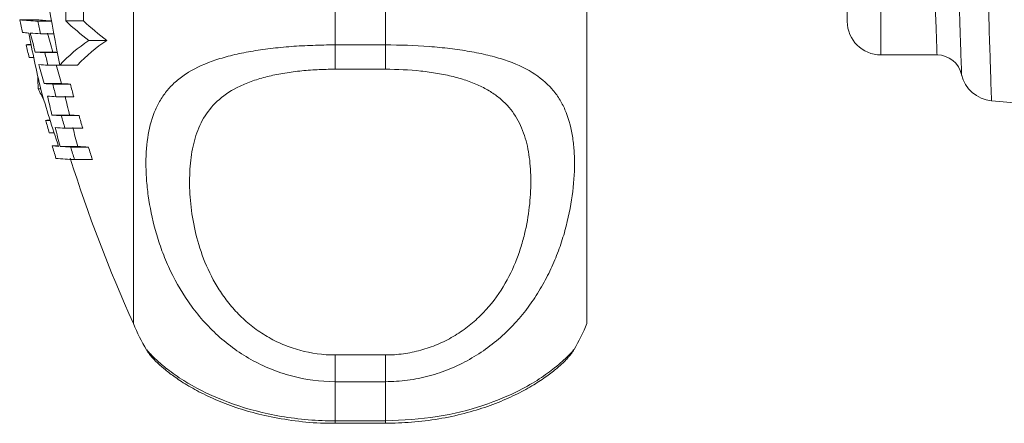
# Model space of a CAD drawing. Header units: millimetres. Extents: x 96 to 854, y -4 to 851.
# Tile 11 of 24: x 97 to 156, y 636 to 660. Entities that reach past the tile are written whole.
import ezdxf

# ---------------------------------------------------------------- set-up
doc = ezdxf.new("R2010")
doc.units = ezdxf.units.MM

msp = doc.modelspace()

# ---------------------------------------------------------------- linework, layer by layer
at = {"color": 7, "linetype": 'Continuous', "lineweight": 15}
for p, q in [((104.261, 642.15), (104.261, 678.827)), ((131.261, 642.15), (131.261, 678.827)), ((146.761, 660.15), (146.761, 678.487)), ((116.261, 664.473), (116.261, 658.745)), ((119.261, 658.745), (119.261, 664.473)), ((97.486, 660.242), (98.511, 660.242)), ((98.564, 660.163), (99.38, 660.163)), ((100.224, 660.171), (101.281, 660.171)), ((98.728, 659.413), (99.515, 659.413)), ((101.595, 659.01), (102.671, 659.01)), ((97.869, 658.755), (98.165, 658.755)), ((116.261, 658.745), (119.261, 658.745)), ((116.261, 658.745), (116.261, 657.298)), ((119.261, 658.745), (119.261, 657.298)), ((98.045, 658.005), (98.319, 658.005)), ((98.413, 658.322), (99.449, 658.322)), ((98.988, 658.288), (99.731, 658.288)), ((148.761, 658.15), (152.106, 658.15)), ((99.169, 657.538), (100.214, 657.538)), ((99.881, 657.549), (100.935, 657.549)), ((119.261, 657.298), (116.261, 657.298)), ((98.586, 656.138), (98.733, 656.138)), ((98.943, 656.442), (99.985, 656.442)), ((99.454, 656.413), (100.502, 656.413)), ((99.653, 655.663), (100.704, 655.663)), ((155.343, 655.424), (193.294, 652.104)), ((99.032, 654.255), (99.299, 654.255)), ((99.409, 654.57), (100.457, 654.57)), ((99.964, 654.539), (101.019, 654.539)), ((100.18, 653.789), (101.237, 653.789)), ((99.249, 653.505), (99.539, 653.505)), ((99.416, 652.742), (99.791, 652.742)), ((99.894, 652.7), (100.948, 652.7)), ((100.518, 652.664), (101.579, 652.664)), ((100.752, 651.914), (101.816, 651.914)), ((105.056, 640.591), (105.061, 640.584)), ((116.261, 640.283), (116.261, 638.692)), ((116.261, 640.283), (119.261, 640.283)), ((119.261, 640.283), (119.261, 638.692)), ((116.261, 638.692), (116.261, 636.361)), ((119.261, 638.692), (116.261, 638.692)), ((119.261, 636.361), (119.261, 638.692)), ((116.261, 636.361), (119.261, 636.361)), ((116.261, 636.213), (119.261, 636.213))]:
    msp.add_line(p, q, dxfattribs=at)
at = {"color": 8, "linetype": 'Continuous', "lineweight": 15}
for p, q in [((148.761, 678.417), (148.761, 658.15)), ((116.261, 636.361), (116.261, 636.213)), ((119.261, 636.361), (119.261, 636.213))]:
    msp.add_line(p, q, dxfattribs=at)
at = {"color": 7, "linetype": 'Continuous', "lineweight": 15}
for centre, radius, start, end in [((183.2, 674.886), 85.103, 186.39881, 191.75456), ((99.233, 676.79), 16.64, 263.97169, 267.69362), ((186.297, 679.097), 90.791, 191.98617, 192.47045), ((100.104, 675.271), 15.114, 263.94744, 267.24572), ((186.297, 679.018), 89.737, 192.12909, 192.61933), ((116.181, 677.638), 23.659, 227.58588, 231.93923), ((117.24, 677.857), 23.822, 227.93951, 232.29502), ((148.761, 660.15), 2, 180, 270), ((98.577, 667.258), 7.822, 263.18351, 265.97497), ((180.278, 675.215), 83.747, 190.84657, 193.20195), ((100.304, 691.355), 31.981, 266.07862, 267.17464), ((181.118, 680.615), 85.657, 194.3056, 195.08535), ((181.187, 680.617), 84.724, 194.46797, 195.25691), ((107.19, 650.713), 10.007, 123.99083, 136.91544), ((108.26, 650.611), 10.089, 123.64281, 136.55598), ((98.756, 650.997), 7.808, 94.38097, 96.52411), ((186.297, 679.206), 90.763, 193.02233, 193.50875), ((100.632, 691.564), 33.316, 266.1809, 267.17047), ((186.297, 679.018), 89.737, 193.35646, 193.84913), ((101.326, 686.421), 28.162, 266.1773, 266.74564), ((152.106, 656.65), 1.5, 12.63798, 90.04061), ((100.86, 691.732), 34.235, 266.24742, 267.16879), ((181.209, 680.64), 85.751, 195.60649, 196.39027), ((181.278, 680.642), 84.819, 195.78423, 196.57735), ((111.977, 656.932), 13.415, 180.21676, 183.39314), ((155.521, 657.416), 2, 192.64824, 264.81209), ((113.649, 663.307), 16.682, 205.45425, 208.09037), ((181.305, 680.051), 85.968, 196.18491, 198.5473), ((101.216, 692.028), 35.658, 266.3448, 267.16783), ((186.297, 679.018), 89.737, 194.59011, 195.08547), ((102.284, 692.875), 36.505, 266.38832, 267.202), ((186.297, 679.018), 88.723, 194.76064, 195.26207), ((101.418, 691.436), 35.816, 266.35305, 267.17431), ((180.403, 674.576), 83.428, 193.08223, 193.87484), ((180.481, 674.578), 82.487, 193.23535, 194.03754), ((99.9, 646.586), 7.718, 94.52082, 96.4587), ((186.297, 679.206), 90.763, 195.95658, 196.4496), ((101.669, 689.343), 34.847, 266.28115, 267.1946), ((186.297, 679.018), 89.737, 195.83071, 196.32905), ((102.744, 690.181), 35.684, 266.32591, 267.22885), ((186.297, 679.018), 88.723, 196.01649, 196.52101), ((101.846, 687.961), 34.213, 266.23227, 267.2091), ((180.498, 674.6), 83.526, 194.40445, 195.20076), ((180.577, 674.603), 82.587, 194.57357, 195.37959), ((100.362, 660.824), 8.137, 263.31838, 266.0559), ((186.297, 679.097), 90.791, 196.87471, 197.36995), ((102.125, 685.907), 33.282, 266.15748, 267.23237), ((186.297, 679.018), 89.737, 197.07897, 197.58059), ((103.205, 686.717), 34.092, 266.20426, 267.26662), ((186.298, 679.018), 88.723, 197.28029, 197.7882), ((101.437, 669.372), 17.472, 264.11806, 267.75186), ((186.303, 679.15), 90, 197.55418, 204.27465), ((116.261, 647.15), 13, 202.61986, 210.34911), ((119.261, 647.15), 13, 329.74423, 337.38014)]:
    msp.add_arc(centre, radius, start, end, dxfattribs=at)
for points, knots in [([(100.224, 660.171), (100.236, 661.574), (100.249, 663.068), (100.27, 665.44), (100.277, 666.252), (100.288, 667.504), (100.292, 667.927), (100.299, 668.785), (100.303, 669.219), (100.322, 671.396), (100.337, 673.174), (100.361, 675.893), (100.369, 676.809), (100.381, 678.195), (100.385, 678.661), (100.393, 679.589), (100.398, 680.052), (100.418, 682.359), (100.434, 684.183), (100.457, 686.888), (100.465, 687.785), (100.48, 689.565), (100.488, 690.435), (100.51, 692.99), (100.524, 694.618), (100.545, 696.945), (100.551, 697.705), (100.564, 699.167), (100.57, 699.87), (100.576, 700.545)], [0, 0, 0, 0, 0.125, 0.125, 0.1875, 0.1875, 0.21875, 0.21875, 0.25, 0.25, 0.375, 0.375, 0.4375, 0.4375, 0.46875, 0.46875, 0.5, 0.5, 0.625, 0.625, 0.6875, 0.6875, 0.75, 0.75, 0.875, 0.875, 0.9375, 0.9375, 1, 1, 1, 1]), ([(101.638, 700.545), (101.626, 699.194), (101.614, 697.746), (101.593, 695.434), (101.586, 694.641), (101.575, 693.414), (101.572, 692.999), (101.564, 692.157), (101.561, 691.73), (101.542, 689.588), (101.526, 687.831), (101.502, 685.132), (101.494, 684.222), (101.482, 682.841), (101.478, 682.376), (101.47, 681.45), (101.466, 680.988), (101.445, 678.681), (101.429, 676.849), (101.405, 674.124), (101.397, 673.218), (101.381, 671.417), (101.373, 670.534), (101.35, 667.939), (101.336, 666.277), (101.314, 663.89), (101.307, 663.109), (101.294, 661.6), (101.288, 660.873), (101.281, 660.171)], [0, 0, 0, 0, 0.125, 0.125, 0.1875, 0.1875, 0.21875, 0.21875, 0.25, 0.25, 0.375, 0.375, 0.4375, 0.4375, 0.46875, 0.46875, 0.5, 0.5, 0.625, 0.625, 0.6875, 0.6875, 0.75, 0.75, 0.875, 0.875, 0.9375, 0.9375, 1, 1, 1, 1]), ([(152.844, 678.377), (152.901, 676.708), (152.998, 673.813), (153.131, 669.881), (153.242, 666.624), (153.341, 663.694), (153.423, 661.275), (153.488, 659.368), (153.535, 657.993), (153.561, 657.211), (153.573, 656.879), (153.569, 656.978), (153.569, 656.978)], [0, 0, 0, 0, 0.147342, 0.255672, 0.367148, 0.475524, 0.587055, 0.688965, 0.793485, 0.895429, 0.999988, 1, 1, 1, 1]), ([(116.261, 638.692), (115.375, 638.692), (114.51, 638.807), (113.239, 639.146), (112.82, 639.288), (112.014, 639.618), (111.624, 639.808), (110.871, 640.233), (110.505, 640.471), (109.811, 640.983), (109.483, 641.257), (108.552, 642.126), (108, 642.776), (107.064, 644.123), (106.673, 644.825), (106.184, 645.903), (106.038, 646.267), (105.78, 646.985), (105.667, 647.341), (105.372, 648.399), (105.233, 649.089), (105.094, 650.094), (105.059, 650.424), (105.013, 651.073), (105.002, 651.39), (105.003, 652.306), (105.047, 652.875), (105.231, 653.938), (105.37, 654.431), (105.669, 655.116), (105.783, 655.335), (106.042, 655.748), (106.187, 655.943), (106.511, 656.312), (106.69, 656.486), (107.085, 656.815), (107.304, 656.971), (108.011, 657.403), (108.552, 657.646), (109.484, 657.956), (109.817, 658.051), (110.509, 658.219), (110.869, 658.294), (111.621, 658.425), (112.014, 658.482), (112.825, 658.579), (113.238, 658.619), (114.078, 658.682), (114.505, 658.705), (115.375, 658.737), (115.818, 658.745), (116.261, 658.745)], [0, 0, 0, 0, 0.0625, 0.0625, 0.09375, 0.09375, 0.125, 0.125, 0.15625, 0.15625, 0.1875, 0.1875, 0.25, 0.25, 0.3125, 0.3125, 0.34375, 0.34375, 0.375, 0.375, 0.4375, 0.4375, 0.46875, 0.46875, 0.5, 0.5, 0.5625, 0.5625, 0.625, 0.625, 0.65625, 0.65625, 0.6875, 0.6875, 0.71875, 0.71875, 0.75, 0.75, 0.8125, 0.8125, 0.84375, 0.84375, 0.875, 0.875, 0.90625, 0.90625, 0.9375, 0.9375, 0.96875, 0.96875, 1, 1, 1, 1]), ([(119.261, 658.745), (120.146, 658.745), (121.012, 658.714), (122.282, 658.619), (122.701, 658.579), (123.507, 658.482), (123.897, 658.425), (124.65, 658.294), (125.016, 658.219), (125.711, 658.049), (126.039, 657.956), (126.969, 657.646), (127.522, 657.397), (128.458, 656.823), (128.848, 656.498), (129.337, 655.94), (129.484, 655.742), (129.742, 655.329), (129.854, 655.113), (130.149, 654.437), (130.289, 653.947), (130.428, 653.146), (130.462, 652.868), (130.508, 652.289), (130.519, 651.99), (130.519, 651.073), (130.474, 650.433), (130.291, 649.101), (130.152, 648.409), (129.853, 647.336), (129.738, 646.974), (129.479, 646.256), (129.334, 645.897), (129.011, 645.184), (128.832, 644.829), (128.436, 644.126), (128.217, 643.776), (127.51, 642.761), (126.969, 642.125), (126.037, 641.255), (125.704, 640.978), (125.013, 640.468), (124.652, 640.234), (123.9, 639.81), (123.508, 639.618), (122.697, 639.286), (122.284, 639.147), (121.443, 638.922), (121.016, 638.837), (120.146, 638.722), (119.703, 638.692), (119.261, 638.692)], [0, 0, 0, 0, 0.0625, 0.0625, 0.09375, 0.09375, 0.125, 0.125, 0.15625, 0.15625, 0.1875, 0.1875, 0.25, 0.25, 0.3125, 0.3125, 0.34375, 0.34375, 0.375, 0.375, 0.4375, 0.4375, 0.46875, 0.46875, 0.5, 0.5, 0.5625, 0.5625, 0.625, 0.625, 0.65625, 0.65625, 0.6875, 0.6875, 0.71875, 0.71875, 0.75, 0.75, 0.8125, 0.8125, 0.84375, 0.84375, 0.875, 0.875, 0.90625, 0.90625, 0.9375, 0.9375, 0.96875, 0.96875, 1, 1, 1, 1]), ([(116.261, 657.298), (115.902, 657.298), (115.543, 657.288), (114.841, 657.252), (114.496, 657.225), (113.818, 657.153), (113.485, 657.107), (112.834, 656.996), (112.523, 656.931), (111.927, 656.783), (111.643, 656.699), (111.1, 656.51), (110.843, 656.405), (110.13, 656.066), (109.724, 655.805), (109.028, 655.204), (108.748, 654.873), (108.407, 654.334), (108.306, 654.147), (108.127, 653.759), (108.049, 653.556), (107.846, 652.936), (107.753, 652.502), (107.63, 651.594), (107.601, 651.119), (107.6, 650.129), (107.63, 649.611), (107.753, 648.558), (107.847, 648.02), (108.114, 646.925), (108.288, 646.368), (108.747, 645.241), (109.027, 644.688), (109.541, 643.886), (109.729, 643.624), (110.14, 643.111), (110.364, 642.862), (110.841, 642.391), (111.095, 642.168), (111.637, 641.75), (111.926, 641.554), (112.525, 641.204), (112.835, 641.047), (113.48, 640.775), (113.817, 640.658), (114.843, 640.378), (115.543, 640.283), (116.261, 640.283)], [0, 0, 0, 0, 0.03125, 0.03125, 0.0625, 0.0625, 0.09375, 0.09375, 0.125, 0.125, 0.15625, 0.15625, 0.1875, 0.1875, 0.25, 0.25, 0.3125, 0.3125, 0.34375, 0.34375, 0.375, 0.375, 0.4375, 0.4375, 0.5, 0.5, 0.5625, 0.5625, 0.625, 0.625, 0.6875, 0.6875, 0.75, 0.75, 0.78125, 0.78125, 0.8125, 0.8125, 0.84375, 0.84375, 0.875, 0.875, 0.90625, 0.90625, 0.9375, 0.9375, 1, 1, 1, 1]), ([(119.261, 640.283), (119.619, 640.283), (119.978, 640.307), (120.681, 640.402), (121.026, 640.473), (121.703, 640.658), (122.036, 640.773), (122.687, 641.048), (122.998, 641.205), (123.594, 641.553), (123.878, 641.745), (124.421, 642.163), (124.678, 642.389), (125.391, 643.093), (125.798, 643.603), (126.493, 644.685), (126.773, 645.239), (127.114, 646.075), (127.215, 646.354), (127.394, 646.913), (127.472, 647.193), (127.675, 648.022), (127.768, 648.561), (127.891, 649.61), (127.921, 650.12), (127.921, 651.111), (127.891, 651.592), (127.768, 652.504), (127.674, 652.937), (127.407, 653.757), (127.234, 654.145), (126.774, 654.872), (126.495, 655.202), (125.98, 655.648), (125.793, 655.788), (125.381, 656.053), (125.157, 656.178), (124.68, 656.405), (124.426, 656.508), (123.885, 656.697), (123.596, 656.782), (122.997, 656.931), (122.686, 656.996), (122.041, 657.106), (121.705, 657.153), (120.678, 657.262), (119.978, 657.298), (119.261, 657.298)], [0, 0, 0, 0, 0.03125, 0.03125, 0.0625, 0.0625, 0.09375, 0.09375, 0.125, 0.125, 0.15625, 0.15625, 0.1875, 0.1875, 0.25, 0.25, 0.3125, 0.3125, 0.34375, 0.34375, 0.375, 0.375, 0.4375, 0.4375, 0.5, 0.5, 0.5625, 0.5625, 0.625, 0.625, 0.6875, 0.6875, 0.75, 0.75, 0.78125, 0.78125, 0.8125, 0.8125, 0.84375, 0.84375, 0.875, 0.875, 0.90625, 0.90625, 0.9375, 0.9375, 1, 1, 1, 1]), ([(105.047, 640.577), (105.058, 640.557), (105.119, 640.445), (105.231, 640.304), (105.377, 640.12), (105.537, 639.954), (105.774, 639.724), (106.11, 639.433), (106.72, 638.959), (107.512, 638.441), (108.507, 637.9), (109.68, 637.385), (110.999, 636.938), (112.473, 636.566), (114.089, 636.319), (115.391, 636.202), (116.115, 636.223), (116.261, 636.228)], [0, 0, 0, 0, 0.003964, 0.022867, 0.044854, 0.08257, 0.144719, 0.250515, 0.344399, 0.441724, 0.536002, 0.626097, 0.713671, 0.797202, 0.887525, 0.977278, 1, 1, 1, 1]), ([(119.262, 636.219), (119.78, 636.229), (120.859, 636.25), (122.451, 636.458), (123.982, 636.785), (125.378, 637.213), (126.614, 637.711), (127.67, 638.243), (128.556, 638.79), (129.22, 639.274), (129.772, 639.737), (130.077, 640.053), (130.214, 640.211), (130.353, 640.386), (130.442, 640.526), (130.488, 640.598)], [0, 0, 0, 0, 0.0788955, 0.1644535, 0.2500757, 0.3362608, 0.4243963, 0.5150632, 0.6089156, 0.7083984, 0.8105493, 0.9395056, 0.9714935, 0.985303, 1, 1, 1, 1])]:
    msp.add_open_spline(points, degree=3, knots=knots, dxfattribs=at)
at = {"color": 8, "linetype": 'Continuous', "lineweight": 15}
for points, knots in [([(152.106, 658.15), (152.106, 658.15), (152.101, 658.279), (152.087, 658.661), (152.082, 658.82), (152.068, 659.202), (152.06, 659.426), (152.033, 660.18), (152.011, 660.796), (151.972, 661.892), (151.958, 662.288), (151.928, 663.125), (151.913, 663.566), (151.863, 664.955), (151.827, 665.969), (151.768, 667.626), (151.748, 668.197), (151.707, 669.361), (151.664, 670.551), (151.62, 671.795), (151.575, 673.066), (151.552, 673.718), (151.483, 675.687), (151.436, 677.02), (151.388, 678.371)], [0, 0, 0, 0, 0.125, 0.125, 0.1875, 0.1875, 0.25, 0.25, 0.375, 0.375, 0.4375, 0.4375, 0.5, 0.5, 0.625, 0.625, 0.6875, 0.6875, 0.75, 0.8125, 0.8125, 0.875, 0.875, 1, 1, 1, 1]), ([(154.614, 678.324), (154.657, 676.988), (154.741, 674.342), (154.865, 670.491), (154.979, 666.905), (155.084, 663.636), (155.174, 660.831), (155.247, 658.527), (155.302, 656.807), (155.335, 655.774), (155.349, 655.339), (155.346, 655.446), (155.346, 655.457)], [0, 0, 0, 0, 0.110376, 0.218511, 0.329782, 0.437908, 0.549172, 0.65725, 0.768465, 0.87649, 0.987649, 1, 1, 1, 1]), ([(105.061, 640.584), (105.062, 640.578), (105.066, 640.559), (105.487, 640.102), (106.247, 639.445), (107.416, 638.61), (109.343, 637.595), (112.24, 636.7), (114.643, 636.381), (116.004, 636.364), (116.261, 636.361)], [0, 0, 0, 0, 0.077529, 0.24176, 0.349305, 0.459394, 0.642652, 0.799718, 0.962136, 1, 1, 1, 1]), ([(119.261, 636.361), (120.308, 636.411), (122.378, 636.51), (125.138, 637.232), (127.126, 638.076), (128.48, 638.869), (129.503, 639.621), (130.203, 640.274), (130.53, 640.646), (130.487, 640.612), (130.479, 640.606)], [0, 0, 0, 0, 0.151823, 0.300062, 0.446191, 0.55056, 0.658047, 0.807743, 0.963378, 1, 1, 1, 1])]:
    msp.add_open_spline(points, degree=3, knots=knots, dxfattribs=at)

doc.saveas('drawing.dxf')
